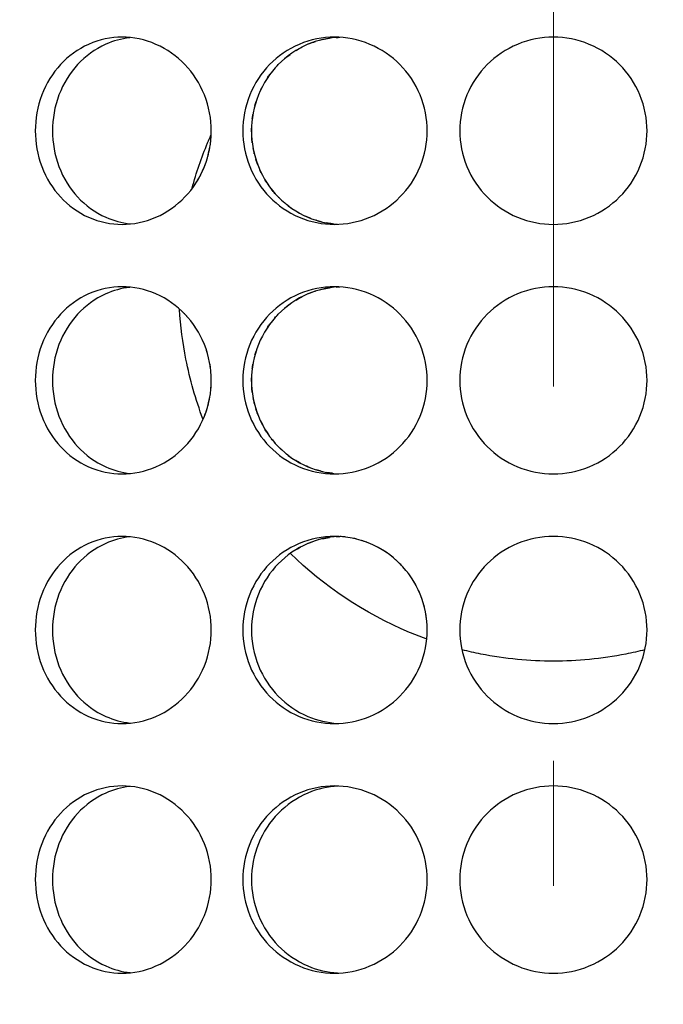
# Model space of a CAD drawing. Header units: millimetres. Extents: x 18 to 610, y -123 to 280.
# Tile 32 of 87: x 171.26 to 173.84, y 113.61 to 117.56. Entities that reach past the tile are written whole.
import ezdxf

# ---------------------------------------------------------------- set-up
doc = ezdxf.new("R2010")
doc.units = ezdxf.units.MM
doc.linetypes.add('CENTER', pattern=[8, 4.5, -1.5, 0.5, -1.5])
doc.linetypes.add('SOLID', pattern=[0])
doc.styles.add('Arial', font='Arial.ttf', dxfattribs={"height": 5})
doc.dimstyles.get("Standard").update_dxf_attribs({"dimtxt": 5, "dimasz": 5, "dimexe": 0.18, "dimexo": 0.0625, "dimgap": 0.09, "dimtad": 0, "dimtih": 1, "dimtoh": 1, "dimdec": 4, "dimzin": 0, "dimdsep": 46, "dimtxsty": 'Arial', "dimcen": 0.09, "dimadec": 0, "dimazin": 0, "dimtfac": 1, "dimtdec": 4, "dimtofl": 0, "dimtmove": 0, "dimatfit": 3, "dimfxl": 0, "dimtolj": 1, "dimtzin": 0, "dimarcsym": 0})

# ---------------------------------------------------------------- blocks, each defined once
blk = doc.blocks.new('*D12')
at = {"color": 0, "lineweight": -2}
for p, q in [((161.3974, 270.3856), (53.8673, 270.3856)), ((55.2673, 59.0856), (55.2673, 265.3856)), ((173.3974, 54.0856), (53.8673, 54.0856))]:
    blk.add_line(p, q, dxfattribs=at)
at = {"color": 0}
for points in [[(56.1006, 265.3856), (54.4339, 265.3856), (55.2673, 270.3856)], [(54.4339, 59.0856), (56.1006, 59.0856), (55.2673, 54.0856)]]:
    blk.add_solid(points, dxfattribs=at)
at = {"layer": 'Defpoints', "color": 0}
for p in [(55.2673, 270.3856), (161.3974, 270.3856), (173.3974, 54.0856)]:
    blk.add_point(p, dxfattribs=at)
at = {"color": 0, "lineweight": 9, "insert": (50.2148, 162.2356), "char_height": 5, "attachment_point": 5, "rotation": 90, "style": 'Arial'}
blk.add_mtext('\\A1;216.3', dxfattribs=at)
blk = doc.blocks.new('BlockOfCenters_4', base_point=(173.3974, 121.7856))
at = {"color": 6, "linetype": 'CENTER', "lineweight": 9}
blk.add_lwpolyline([(173.3974, 168.5856), (173.3974, 74.9856)], dxfattribs=at)
blk = doc.blocks.new('BlockOfViews_6')
at = {"linetype": 'SOLID', "lineweight": 30, "extrusion": (0, 0, -1)}
blk.add_circle((-173.3974, 121.7856, -101.725), 39, dxfattribs=at)
at = {"linetype": 'SOLID', "lineweight": 30}
blk.add_circle((173.3974, 121.7856, 99.225), 36.115, dxfattribs=at)
at = {"linetype": 'SOLID', "lineweight": 9, "extrusion": (0, 0, -1)}
blk.add_arc((-173.3974, 121.7856, -99.225), 37.59, 265, 175, dxfattribs=at)
at = {"linetype": 'SOLID', "lineweight": 30, "extrusion": (0, 0, -1)}
blk.add_arc((-173.3974, 121.7856, -56.71), 27.1, 119.86988, 60.13012, dxfattribs=at)
at = {"linetype": 'SOLID', "lineweight": 30}
for points, knots in [([(172.0274, 117.1106, 40.3356), (172.0274, 117.0635, 40.3356), (172.0183, 117.0133, 40.3331), (171.9814, 116.9209, 40.3225), (171.9537, 116.8787, 40.3143), (171.8899, 116.8122, 40.2949), (171.8497, 116.7833, 40.2822), (171.7619, 116.745, 40.2531), (171.7145, 116.7356, 40.2366), (171.626, 116.7356, 40.2043), (171.579, 116.745, 40.1865), (171.4931, 116.7833, 40.1524), (171.4541, 116.8122, 40.1362), (171.3928, 116.8787, 40.1102), (171.3663, 116.9209, 40.0986), (171.3312, 117.0133, 40.083), (171.3226, 117.0635, 40.0791), (171.3226, 117.1577, 40.0791), (171.3312, 117.208, 40.083), (171.3663, 117.3003, 40.0986), (171.3928, 117.3425, 40.1102), (171.4541, 117.4091, 40.1362), (171.4931, 117.4379, 40.1524), (171.579, 117.4762, 40.1865), (171.626, 117.4856, 40.2043), (171.7145, 117.4856, 40.2366), (171.7619, 117.4762, 40.2531), (171.8497, 117.4379, 40.2822), (171.8899, 117.4091, 40.2949), (171.9537, 117.3425, 40.3143), (171.9814, 117.3003, 40.3225), (172.0183, 117.208, 40.3331), (172.0274, 117.1577, 40.3356), (172.0274, 117.1106, 40.3356)], [0, 0, 0, 0, 0.141313, 0.141313, 0.282627, 0.282627, 0.42394, 0.42394, 0.565253, 0.565253, 0.706567, 0.706567, 0.84788, 0.84788, 0.989193, 0.989193, 1.130507, 1.130507, 1.27182, 1.27182, 1.413133, 1.413133, 1.554447, 1.554447, 1.69576, 1.69576, 1.837073, 1.837073, 1.978386, 1.978386, 2.1197, 2.1197, 2.261013, 2.261013, 2.261013, 2.261013]), ([(171.7006, 117.4834, 40.0185), (171.6681, 117.4796, 40.0064), (171.6353, 117.4708, 39.9937), (171.5615, 117.4379, 39.9643), (171.5226, 117.4091, 39.9481), (171.4613, 117.3425, 39.9219), (171.4348, 117.3003, 39.9102), (171.3998, 117.208, 39.8945), (171.3912, 117.1577, 39.8906), (171.3912, 117.0635, 39.8906), (171.3998, 117.0133, 39.8945), (171.4348, 116.9209, 39.9102), (171.4613, 116.8787, 39.9219), (171.5226, 116.8122, 39.9481), (171.5615, 116.7833, 39.9643), (171.6359, 116.7502, 39.9939), (171.6695, 116.7412, 40.0069), (171.7026, 116.7376, 40.0192)], [0.60527, 0.60527, 0.60527, 0.60527, 0.70659, 0.70659, 0.847908, 0.847908, 0.989226, 0.989226, 1.130544, 1.130544, 1.271862, 1.271862, 1.41318, 1.41318, 1.554498, 1.554498, 1.657921, 1.657921, 1.657921, 1.657921]), ([(172.1536, 117.1106, 40.3694), (172.1536, 117.1577, 40.3694), (172.1628, 117.208, 40.3718), (172.2, 117.3003, 40.381), (172.2281, 117.3425, 40.3879), (172.2931, 117.4091, 40.4029), (172.3343, 117.4379, 40.412), (172.4248, 117.4762, 40.4307), (172.4741, 117.4856, 40.4401), (172.5669, 117.4856, 40.4565), (172.6165, 117.4762, 40.4645), (172.7079, 117.4379, 40.4779), (172.7498, 117.4091, 40.4834), (172.8159, 117.3425, 40.4915), (172.8447, 117.3003, 40.4947), (172.8828, 117.208, 40.4988), (172.8922, 117.1577, 40.4997), (172.8922, 117.0635, 40.4997), (172.8828, 117.0133, 40.4988), (172.8447, 116.9209, 40.4947), (172.8159, 116.8787, 40.4915), (172.7498, 116.8122, 40.4834), (172.7079, 116.7833, 40.4779), (172.6165, 116.745, 40.4645), (172.5669, 116.7356, 40.4565), (172.4741, 116.7356, 40.4401), (172.4248, 116.745, 40.4307), (172.3343, 116.7833, 40.412), (172.2931, 116.8122, 40.4029), (172.2281, 116.8787, 40.3879), (172.2, 116.9209, 40.381), (172.1628, 117.0133, 40.3718), (172.1536, 117.0635, 40.3694), (172.1536, 117.1106, 40.3694)], [0, 0, 0, 0, 0.141313, 0.141313, 0.282627, 0.282627, 0.42394, 0.42394, 0.565253, 0.565253, 0.706567, 0.706567, 0.84788, 0.84788, 0.989193, 0.989193, 1.130507, 1.130507, 1.27182, 1.27182, 1.413133, 1.413133, 1.554447, 1.554447, 1.69576, 1.69576, 1.837073, 1.837073, 1.978386, 1.978386, 2.1197, 2.1197, 2.261013, 2.261013, 2.261013, 2.261013]), ([(172.5351, 117.4851, 40.2477), (172.4948, 117.4828, 40.2404), (172.453, 117.4735, 40.2323), (172.369, 117.4379, 40.2149), (172.3278, 117.4091, 40.2057), (172.2629, 117.3425, 40.1906), (172.2348, 117.3003, 40.1836), (172.1976, 117.208, 40.1743), (172.1885, 117.1577, 40.1719), (172.1885, 117.1106, 40.1719)], [1.7161075, 1.7161075, 1.7161075, 1.7161075, 1.8371343, 1.8371343, 1.9784523, 1.9784523, 2.1197704, 2.1197704, 2.2610885, 2.2610885, 2.2610885, 2.2610885]), ([(173.7724, 117.1106, 40.5111), (173.7724, 117.0635, 40.5111), (173.763, 117.0133, 40.5118), (173.7247, 116.9209, 40.5144), (173.6959, 116.8787, 40.5163), (173.6293, 116.8122, 40.5198), (173.5872, 116.7833, 40.5217), (173.4948, 116.745, 40.5243), (173.4445, 116.7356, 40.525), (173.3503, 116.7356, 40.525), (173.3001, 116.745, 40.5243), (173.2077, 116.7833, 40.5217), (173.1656, 116.8122, 40.5198), (173.099, 116.8787, 40.5163), (173.0701, 116.9209, 40.5144), (173.0319, 117.0133, 40.5118), (173.0224, 117.0635, 40.5111), (173.0224, 117.1577, 40.5111), (173.0319, 117.208, 40.5118), (173.0701, 117.3003, 40.5144), (173.099, 117.3425, 40.5163), (173.1656, 117.4091, 40.5198), (173.2077, 117.4379, 40.5217), (173.3001, 117.4762, 40.5243), (173.3503, 117.4856, 40.525), (173.4445, 117.4856, 40.525), (173.4948, 117.4762, 40.5243), (173.5872, 117.4379, 40.5217), (173.6293, 117.4091, 40.5198), (173.6959, 117.3425, 40.5163), (173.7247, 117.3003, 40.5144), (173.763, 117.208, 40.5118), (173.7724, 117.1577, 40.5111), (173.7724, 117.1106, 40.5111)], [0, 0, 0, 0, 0.141313, 0.141313, 0.282627, 0.282627, 0.42394, 0.42394, 0.565253, 0.565253, 0.706567, 0.706567, 0.84788, 0.84788, 0.989193, 0.989193, 1.130507, 1.130507, 1.27182, 1.27182, 1.413133, 1.413133, 1.554447, 1.554447, 1.69576, 1.69576, 1.837073, 1.837073, 1.978386, 1.978386, 2.1197, 2.1197, 2.261013, 2.261013, 2.261013, 2.261013]), ([(172.2817, 117.361, 30.7551), (172.2862, 117.3661, 30.754), (172.2907, 117.371, 30.753), (172.2971, 117.3776, 30.7515), (172.2989, 117.3794, 30.7511), (172.3007, 117.3811, 30.7506)], [1.39299918, 1.39299918, 1.39299918, 1.39299918, 1.4131805, 1.4131805, 1.42078829, 1.42078829, 1.42078829, 1.42078829]), ([(171.9504, 116.8808, 39.2041), (171.9672, 116.9424, 39.2106), (171.9881, 117.0032, 39.2186), (172.017, 117.0725, 39.2292), (172.0213, 117.0827, 39.2309), (172.0258, 117.0929, 39.2325)], [4.9574652, 4.9574652, 4.9574652, 4.9574652, 5.1404043, 5.1404043, 5.1721975, 5.1721975, 5.1721975, 5.1721975]), ([(172.1885, 117.1062, 30.7781), (172.1885, 117.1077, 30.7781), (172.1885, 117.1091, 30.7781), (172.1885, 117.1141, 30.7781), (172.1885, 117.1176, 30.7781), (172.1886, 117.121, 30.7781)], [1.12610749, 1.12610749, 1.12610749, 1.12610749, 1.13054426, 1.13054426, 1.14092181, 1.14092181, 1.14092181, 1.14092181]), ([(172.1885, 117.1106, 40.1719), (172.1885, 117.0635, 40.1719), (172.1976, 117.0133, 40.1743), (172.2348, 116.9209, 40.1836), (172.2629, 116.8787, 40.1906), (172.3278, 116.8122, 40.2057), (172.369, 116.7833, 40.2149), (172.4525, 116.748, 40.2322), (172.4936, 116.7387, 40.2402), (172.5334, 116.7363, 40.2474)], [0, 0, 0, 0, 0.1413181, 0.1413181, 0.2826362, 0.2826362, 0.4239542, 0.4239542, 0.5433165, 0.5433165, 0.5433165, 0.5433165]), ([(171.9941, 116.9535, 30.6239), (171.9961, 116.958, 30.6233), (171.998, 116.9625, 30.6228), (172.0029, 116.9748, 30.6214), (172.0058, 116.9827, 30.6205), (172.0084, 116.9906, 30.6198)], [2.10574758, 2.10574758, 2.10574758, 2.10574758, 2.11969975, 2.11969975, 2.14336566, 2.14336566, 2.14336566, 2.14336566]), ([(172.4258, 116.7595, 30.7233), (172.4219, 116.761, 30.7241), (172.4181, 116.7626, 30.7249), (172.4111, 116.7655, 30.7264), (172.408, 116.7669, 30.727), (172.4049, 116.7683, 30.7277)], [0.69463762, 0.69463762, 0.69463762, 0.69463762, 0.70659008, 0.70659008, 0.71644455, 0.71644455, 0.71644455, 0.71644455]), ([(172.0274, 116.1106, 40.3356), (172.0274, 116.0635, 40.3356), (172.0183, 116.0133, 40.3331), (171.9814, 115.9209, 40.3225), (171.9537, 115.8787, 40.3143), (171.8899, 115.8122, 40.2949), (171.8497, 115.7833, 40.2822), (171.7619, 115.745, 40.2531), (171.7145, 115.7356, 40.2366), (171.626, 115.7356, 40.2043), (171.579, 115.745, 40.1865), (171.4931, 115.7833, 40.1524), (171.4541, 115.8122, 40.1362), (171.3928, 115.8787, 40.1102), (171.3663, 115.9209, 40.0986), (171.3312, 116.0133, 40.083), (171.3226, 116.0635, 40.0791), (171.3226, 116.1577, 40.0791), (171.3312, 116.208, 40.083), (171.3663, 116.3003, 40.0986), (171.3928, 116.3425, 40.1102), (171.4541, 116.4091, 40.1362), (171.4931, 116.4379, 40.1524), (171.579, 116.4762, 40.1865), (171.626, 116.4856, 40.2043), (171.7145, 116.4856, 40.2366), (171.7619, 116.4762, 40.2531), (171.8497, 116.4379, 40.2822), (171.8899, 116.4091, 40.2949), (171.9537, 116.3425, 40.3143), (171.9814, 116.3003, 40.3225), (172.0183, 116.208, 40.3331), (172.0274, 116.1577, 40.3356), (172.0274, 116.1106, 40.3356)], [0, 0, 0, 0, 0.141313, 0.141313, 0.282627, 0.282627, 0.42394, 0.42394, 0.565253, 0.565253, 0.706567, 0.706567, 0.84788, 0.84788, 0.989193, 0.989193, 1.130507, 1.130507, 1.27182, 1.27182, 1.413133, 1.413133, 1.554447, 1.554447, 1.69576, 1.69576, 1.837073, 1.837073, 1.978386, 1.978386, 2.1197, 2.1197, 2.261013, 2.261013, 2.261013, 2.261013]), ([(171.7006, 116.4834, 40.0185), (171.6681, 116.4796, 40.0064), (171.6353, 116.4708, 39.9937), (171.5615, 116.4379, 39.9643), (171.5226, 116.4091, 39.9481), (171.4613, 116.3425, 39.9219), (171.4348, 116.3003, 39.9102), (171.3998, 116.208, 39.8945), (171.3912, 116.1577, 39.8906), (171.3912, 116.0635, 39.8906), (171.3998, 116.0133, 39.8945), (171.4348, 115.9209, 39.9102), (171.4613, 115.8787, 39.9219), (171.5226, 115.8122, 39.9481), (171.5615, 115.7833, 39.9643), (171.6359, 115.7502, 39.9939), (171.6695, 115.7412, 40.0069), (171.7026, 115.7376, 40.0192)], [0.60527, 0.60527, 0.60527, 0.60527, 0.70659, 0.70659, 0.847908, 0.847908, 0.989226, 0.989226, 1.130544, 1.130544, 1.271862, 1.271862, 1.41318, 1.41318, 1.554498, 1.554498, 1.657921, 1.657921, 1.657921, 1.657921]), ([(172.1536, 116.1106, 40.3694), (172.1536, 116.1577, 40.3694), (172.1628, 116.208, 40.3718), (172.2, 116.3003, 40.381), (172.2281, 116.3425, 40.3879), (172.2931, 116.4091, 40.4029), (172.3343, 116.4379, 40.412), (172.4248, 116.4762, 40.4307), (172.4741, 116.4856, 40.4401), (172.5669, 116.4856, 40.4565), (172.6165, 116.4762, 40.4645), (172.7079, 116.4379, 40.4779), (172.7498, 116.4091, 40.4834), (172.8159, 116.3425, 40.4915), (172.8447, 116.3003, 40.4947), (172.8828, 116.208, 40.4988), (172.8922, 116.1577, 40.4997), (172.8922, 116.0635, 40.4997), (172.8828, 116.0133, 40.4988), (172.8447, 115.9209, 40.4947), (172.8159, 115.8787, 40.4915), (172.7498, 115.8122, 40.4834), (172.7079, 115.7833, 40.4779), (172.6165, 115.745, 40.4645), (172.5669, 115.7356, 40.4565), (172.4741, 115.7356, 40.4401), (172.4248, 115.745, 40.4307), (172.3343, 115.7833, 40.412), (172.2931, 115.8122, 40.4029), (172.2281, 115.8787, 40.3879), (172.2, 115.9209, 40.381), (172.1628, 116.0133, 40.3718), (172.1536, 116.0635, 40.3694), (172.1536, 116.1106, 40.3694)], [0, 0, 0, 0, 0.141313, 0.141313, 0.282627, 0.282627, 0.42394, 0.42394, 0.565253, 0.565253, 0.706567, 0.706567, 0.84788, 0.84788, 0.989193, 0.989193, 1.130507, 1.130507, 1.27182, 1.27182, 1.413133, 1.413133, 1.554447, 1.554447, 1.69576, 1.69576, 1.837073, 1.837073, 1.978386, 1.978386, 2.1197, 2.1197, 2.261013, 2.261013, 2.261013, 2.261013]), ([(172.5351, 116.4851, 40.2477), (172.4948, 116.4828, 40.2404), (172.453, 116.4735, 40.2323), (172.369, 116.4379, 40.2149), (172.3278, 116.4091, 40.2057), (172.2629, 116.3425, 40.1906), (172.2348, 116.3003, 40.1836), (172.1976, 116.208, 40.1743), (172.1885, 116.1577, 40.1719), (172.1885, 116.1106, 40.1719)], [1.7161075, 1.7161075, 1.7161075, 1.7161075, 1.8371343, 1.8371343, 1.9784523, 1.9784523, 2.1197704, 2.1197704, 2.2610885, 2.2610885, 2.2610885, 2.2610885]), ([(173.7724, 116.1106, 40.5111), (173.7724, 116.0635, 40.5111), (173.763, 116.0133, 40.5118), (173.7247, 115.9209, 40.5144), (173.6959, 115.8787, 40.5163), (173.6293, 115.8122, 40.5198), (173.5872, 115.7833, 40.5217), (173.4948, 115.745, 40.5243), (173.4445, 115.7356, 40.525), (173.3503, 115.7356, 40.525), (173.3001, 115.745, 40.5243), (173.2077, 115.7833, 40.5217), (173.1656, 115.8122, 40.5198), (173.099, 115.8787, 40.5163), (173.0701, 115.9209, 40.5144), (173.0319, 116.0133, 40.5118), (173.0224, 116.0635, 40.5111), (173.0224, 116.1577, 40.5111), (173.0319, 116.208, 40.5118), (173.0701, 116.3003, 40.5144), (173.099, 116.3425, 40.5163), (173.1656, 116.4091, 40.5198), (173.2077, 116.4379, 40.5217), (173.3001, 116.4762, 40.5243), (173.3503, 116.4856, 40.525), (173.4445, 116.4856, 40.525), (173.4948, 116.4762, 40.5243), (173.5872, 116.4379, 40.5217), (173.6293, 116.4091, 40.5198), (173.6959, 116.3425, 40.5163), (173.7247, 116.3003, 40.5144), (173.763, 116.208, 40.5118), (173.7724, 116.1577, 40.5111), (173.7724, 116.1106, 40.5111)], [0, 0, 0, 0, 0.141313, 0.141313, 0.282627, 0.282627, 0.42394, 0.42394, 0.565253, 0.565253, 0.706567, 0.706567, 0.84788, 0.84788, 0.989193, 0.989193, 1.130507, 1.130507, 1.27182, 1.27182, 1.413133, 1.413133, 1.554447, 1.554447, 1.69576, 1.69576, 1.837073, 1.837073, 1.978386, 1.978386, 2.1197, 2.1197, 2.261013, 2.261013, 2.261013, 2.261013]), ([(171.9941, 115.9559, 39.2207), (171.9647, 116.0337, 39.2097), (171.9418, 116.1141, 39.2008), (171.9127, 116.2616, 39.1893), (171.9042, 116.3286, 39.1858), (171.9002, 116.3948, 39.1842)], [4.0457914, 4.0457914, 4.0457914, 4.0457914, 4.2833786, 4.2833786, 4.478997, 4.478997, 4.478997, 4.478997]), ([(171.9313, 116.3655, 30.6425), (171.9282, 116.369, 30.6435), (171.925, 116.3724, 30.6444), (171.9212, 116.3764, 30.6456), (171.9207, 116.377, 30.6458), (171.9201, 116.3775, 30.6459)], [0.26842168, 0.26842168, 0.26842168, 0.26842168, 0.28262679, 0.28262679, 0.28510629, 0.28510629, 0.28510629, 0.28510629]), ([(172.2817, 116.361, 30.7551), (172.2862, 116.3661, 30.754), (172.2907, 116.371, 30.753), (172.2971, 116.3776, 30.7515), (172.2989, 116.3794, 30.7511), (172.3007, 116.3811, 30.7506)], [1.39299918, 1.39299918, 1.39299918, 1.39299918, 1.4131805, 1.4131805, 1.42078829, 1.42078829, 1.42078829, 1.42078829]), ([(172.1885, 116.1062, 30.7781), (172.1885, 116.1077, 30.7781), (172.1885, 116.1091, 30.7781), (172.1885, 116.1141, 30.7781), (172.1885, 116.1176, 30.7781), (172.1886, 116.121, 30.7781)], [1.12610749, 1.12610749, 1.12610749, 1.12610749, 1.13054426, 1.13054426, 1.14092181, 1.14092181, 1.14092181, 1.14092181]), ([(172.1885, 116.1106, 40.1719), (172.1885, 116.0635, 40.1719), (172.1976, 116.0133, 40.1743), (172.2348, 115.9209, 40.1836), (172.2629, 115.8787, 40.1906), (172.3278, 115.8122, 40.2057), (172.369, 115.7833, 40.2149), (172.4525, 115.748, 40.2322), (172.4936, 115.7387, 40.2402), (172.5334, 115.7363, 40.2474)], [0, 0, 0, 0, 0.1413181, 0.1413181, 0.2826362, 0.2826362, 0.4239542, 0.4239542, 0.5433165, 0.5433165, 0.5433165, 0.5433165]), ([(171.9953, 115.9563, 30.6235), (171.9969, 115.9598, 30.6231), (171.9984, 115.9635, 30.6227), (172.0029, 115.9748, 30.6214), (172.0058, 115.9827, 30.6205), (172.0084, 115.9906, 30.6198)], [2.1085842, 2.1085842, 2.1085842, 2.1085842, 2.11969975, 2.11969975, 2.14336566, 2.14336566, 2.14336566, 2.14336566]), ([(172.4258, 115.7595, 30.7233), (172.4219, 115.761, 30.7241), (172.4181, 115.7626, 30.7249), (172.4111, 115.7655, 30.7264), (172.408, 115.7669, 30.727), (172.4049, 115.7683, 30.7277)], [0.69463762, 0.69463762, 0.69463762, 0.69463762, 0.70659008, 0.70659008, 0.71644455, 0.71644455, 0.71644455, 0.71644455]), ([(172.0274, 115.1106, 40.3356), (172.0274, 115.0635, 40.3356), (172.0183, 115.0133, 40.3331), (171.9814, 114.9209, 40.3225), (171.9537, 114.8787, 40.3143), (171.8899, 114.8122, 40.2949), (171.8497, 114.7833, 40.2822), (171.7619, 114.745, 40.2531), (171.7145, 114.7356, 40.2366), (171.626, 114.7356, 40.2043), (171.579, 114.745, 40.1865), (171.4931, 114.7833, 40.1524), (171.4541, 114.8122, 40.1362), (171.3928, 114.8787, 40.1102), (171.3663, 114.9209, 40.0986), (171.3312, 115.0133, 40.083), (171.3226, 115.0635, 40.0791), (171.3226, 115.1577, 40.0791), (171.3312, 115.208, 40.083), (171.3663, 115.3003, 40.0986), (171.3928, 115.3425, 40.1102), (171.4541, 115.4091, 40.1362), (171.4931, 115.4379, 40.1524), (171.579, 115.4762, 40.1865), (171.626, 115.4856, 40.2043), (171.7145, 115.4856, 40.2366), (171.7619, 115.4762, 40.2531), (171.8497, 115.4379, 40.2822), (171.8899, 115.4091, 40.2949), (171.9537, 115.3425, 40.3143), (171.9814, 115.3003, 40.3225), (172.0183, 115.208, 40.3331), (172.0274, 115.1577, 40.3356), (172.0274, 115.1106, 40.3356)], [0, 0, 0, 0, 0.141313, 0.141313, 0.282627, 0.282627, 0.42394, 0.42394, 0.565253, 0.565253, 0.706567, 0.706567, 0.84788, 0.84788, 0.989193, 0.989193, 1.130507, 1.130507, 1.27182, 1.27182, 1.413133, 1.413133, 1.554447, 1.554447, 1.69576, 1.69576, 1.837073, 1.837073, 1.978386, 1.978386, 2.1197, 2.1197, 2.261013, 2.261013, 2.261013, 2.261013]), ([(171.7006, 115.4834, 40.0185), (171.6681, 115.4796, 40.0064), (171.6353, 115.4708, 39.9937), (171.5615, 115.4379, 39.9643), (171.5226, 115.4091, 39.9481), (171.4613, 115.3425, 39.9219), (171.4348, 115.3003, 39.9102), (171.3998, 115.208, 39.8945), (171.3912, 115.1577, 39.8906), (171.3912, 115.0635, 39.8906), (171.3998, 115.0133, 39.8945), (171.4348, 114.9209, 39.9102), (171.4613, 114.8787, 39.9219), (171.5226, 114.8122, 39.9481), (171.5615, 114.7833, 39.9643), (171.6359, 114.7502, 39.9939), (171.6695, 114.7412, 40.0069), (171.7026, 114.7376, 40.0192)], [0.60527, 0.60527, 0.60527, 0.60527, 0.70659, 0.70659, 0.847908, 0.847908, 0.989226, 0.989226, 1.130544, 1.130544, 1.271862, 1.271862, 1.41318, 1.41318, 1.554498, 1.554498, 1.657921, 1.657921, 1.657921, 1.657921]), ([(172.1536, 115.1106, 40.3694), (172.1536, 115.1577, 40.3694), (172.1628, 115.208, 40.3718), (172.2, 115.3003, 40.381), (172.2281, 115.3425, 40.3879), (172.2931, 115.4091, 40.4029), (172.3343, 115.4379, 40.412), (172.4248, 115.4762, 40.4307), (172.4741, 115.4856, 40.4401), (172.5669, 115.4856, 40.4565), (172.6165, 115.4762, 40.4645), (172.7079, 115.4379, 40.4779), (172.7498, 115.4091, 40.4834), (172.8159, 115.3425, 40.4915), (172.8447, 115.3003, 40.4947), (172.8828, 115.208, 40.4988), (172.8922, 115.1577, 40.4997), (172.8922, 115.0635, 40.4997), (172.8828, 115.0133, 40.4988), (172.8447, 114.9209, 40.4947), (172.8159, 114.8787, 40.4915), (172.7498, 114.8122, 40.4834), (172.7079, 114.7833, 40.4779), (172.6165, 114.745, 40.4645), (172.5669, 114.7356, 40.4565), (172.4741, 114.7356, 40.4401), (172.4248, 114.745, 40.4307), (172.3343, 114.7833, 40.412), (172.2931, 114.8122, 40.4029), (172.2281, 114.8787, 40.3879), (172.2, 114.9209, 40.381), (172.1628, 115.0133, 40.3718), (172.1536, 115.0635, 40.3694), (172.1536, 115.1106, 40.3694)], [0, 0, 0, 0, 0.141313, 0.141313, 0.282627, 0.282627, 0.42394, 0.42394, 0.565253, 0.565253, 0.706567, 0.706567, 0.84788, 0.84788, 0.989193, 0.989193, 1.130507, 1.130507, 1.27182, 1.27182, 1.413133, 1.413133, 1.554447, 1.554447, 1.69576, 1.69576, 1.837073, 1.837073, 1.978386, 1.978386, 2.1197, 2.1197, 2.261013, 2.261013, 2.261013, 2.261013]), ([(172.5351, 115.4851, 40.2477), (172.4948, 115.4828, 40.2404), (172.453, 115.4735, 40.2323), (172.369, 115.4379, 40.2149), (172.3278, 115.4091, 40.2057), (172.2629, 115.3425, 40.1906), (172.2348, 115.3003, 40.1836), (172.1976, 115.208, 40.1743), (172.1885, 115.1577, 40.1719), (172.1885, 115.1106, 40.1719)], [1.7161075, 1.7161075, 1.7161075, 1.7161075, 1.8371343, 1.8371343, 1.9784523, 1.9784523, 2.1197704, 2.1197704, 2.2610885, 2.2610885, 2.2610885, 2.2610885]), ([(173.7724, 115.1106, 40.5111), (173.7724, 115.0635, 40.5111), (173.763, 115.0133, 40.5118), (173.7247, 114.9209, 40.5144), (173.6959, 114.8787, 40.5163), (173.6293, 114.8122, 40.5198), (173.5872, 114.7833, 40.5217), (173.4948, 114.745, 40.5243), (173.4445, 114.7356, 40.525), (173.3503, 114.7356, 40.525), (173.3001, 114.745, 40.5243), (173.2077, 114.7833, 40.5217), (173.1656, 114.8122, 40.5198), (173.099, 114.8787, 40.5163), (173.0701, 114.9209, 40.5144), (173.0319, 115.0133, 40.5118), (173.0224, 115.0635, 40.5111), (173.0224, 115.1577, 40.5111), (173.0319, 115.208, 40.5118), (173.0701, 115.3003, 40.5144), (173.099, 115.3425, 40.5163), (173.1656, 115.4091, 40.5198), (173.2077, 115.4379, 40.5217), (173.3001, 115.4762, 40.5243), (173.3503, 115.4856, 40.525), (173.4445, 115.4856, 40.525), (173.4948, 115.4762, 40.5243), (173.5872, 115.4379, 40.5217), (173.6293, 115.4091, 40.5198), (173.6959, 115.3425, 40.5163), (173.7247, 115.3003, 40.5144), (173.763, 115.208, 40.5118), (173.7724, 115.1577, 40.5111), (173.7724, 115.1106, 40.5111)], [0, 0, 0, 0, 0.141313, 0.141313, 0.282627, 0.282627, 0.42394, 0.42394, 0.565253, 0.565253, 0.706567, 0.706567, 0.84788, 0.84788, 0.989193, 0.989193, 1.130507, 1.130507, 1.27182, 1.27182, 1.413133, 1.413133, 1.554447, 1.554447, 1.69576, 1.69576, 1.837073, 1.837073, 1.978386, 1.978386, 2.1197, 2.1197, 2.261013, 2.261013, 2.261013, 2.261013]), ([(172.8901, 115.074, 39.4427), (172.8668, 115.0824, 39.4397), (172.8437, 115.0914, 39.4366), (172.6401, 115.1761, 39.4069), (172.4757, 115.2881, 39.3697), (172.3449, 115.4169, 39.334)], [2.7847281, 2.7847281, 2.7847281, 2.7847281, 2.8554399, 2.8554399, 3.4146801, 3.4146801, 3.4146801, 3.4146801]), ([(172.7962, 115.3616, 30.4609), (172.7919, 115.3665, 30.4614), (172.7874, 115.3712, 30.462), (172.7823, 115.3763, 30.4626), (172.7818, 115.3769, 30.4627), (172.7813, 115.3774, 30.4627)], [0.26324497, 0.26324497, 0.26324497, 0.26324497, 0.28262679, 0.28262679, 0.28490661, 0.28490661, 0.28490661, 0.28490661]), ([(172.8667, 115.2468, 30.453), (172.8658, 115.2492, 30.4531), (172.8648, 115.2517, 30.4532), (172.8618, 115.2588, 30.4535), (172.8598, 115.2635, 30.4537), (172.8577, 115.2681, 30.4539)], [0.133823, 0.133823, 0.133823, 0.133823, 0.14131339, 0.14131339, 0.15566331, 0.15566331, 0.15566331, 0.15566331]), ([(172.1885, 115.1106, 40.1719), (172.1885, 115.0635, 40.1719), (172.1976, 115.0133, 40.1743), (172.2348, 114.9209, 40.1836), (172.2629, 114.8787, 40.1906), (172.3278, 114.8122, 40.2057), (172.369, 114.7833, 40.2149), (172.4525, 114.748, 40.2322), (172.4936, 114.7387, 40.2402), (172.5334, 114.7363, 40.2474)], [0, 0, 0, 0, 0.1413181, 0.1413181, 0.2826362, 0.2826362, 0.4239542, 0.4239542, 0.5433165, 0.5433165, 0.5433165, 0.5433165]), ([(173.7631, 115.0309, 39.4583), (173.7381, 115.0246, 39.4605), (173.7131, 115.019, 39.4626), (173.5907, 114.9948, 39.4715), (173.4926, 114.9856, 39.475), (173.3023, 114.9856, 39.475), (173.2042, 114.9948, 39.4715), (173.0817, 115.019, 39.4626), (173.0565, 115.0246, 39.4605), (173.0315, 115.0309, 39.4582)], [1.9254356, 1.9254356, 1.9254356, 1.9254356, 1.9990704, 1.9990704, 2.2845269, 2.2845269, 2.5699834, 2.5699834, 2.6439318, 2.6439318, 2.6439318, 2.6439318]), ([(172.0274, 114.1106, 40.3356), (172.0274, 114.0635, 40.3356), (172.0183, 114.0133, 40.3331), (171.9814, 113.9209, 40.3225), (171.9537, 113.8787, 40.3143), (171.8899, 113.8122, 40.2949), (171.8497, 113.7833, 40.2822), (171.7619, 113.745, 40.2531), (171.7145, 113.7356, 40.2366), (171.626, 113.7356, 40.2043), (171.579, 113.745, 40.1865), (171.4931, 113.7833, 40.1524), (171.4541, 113.8122, 40.1362), (171.3928, 113.8787, 40.1102), (171.3663, 113.9209, 40.0986), (171.3312, 114.0133, 40.083), (171.3226, 114.0635, 40.0791), (171.3226, 114.1577, 40.0791), (171.3312, 114.208, 40.083), (171.3663, 114.3003, 40.0986), (171.3928, 114.3425, 40.1102), (171.4541, 114.4091, 40.1362), (171.4931, 114.4379, 40.1524), (171.579, 114.4762, 40.1865), (171.626, 114.4856, 40.2043), (171.7145, 114.4856, 40.2366), (171.7619, 114.4762, 40.2531), (171.8497, 114.4379, 40.2822), (171.8899, 114.4091, 40.2949), (171.9537, 114.3425, 40.3143), (171.9814, 114.3003, 40.3225), (172.0183, 114.208, 40.3331), (172.0274, 114.1577, 40.3356), (172.0274, 114.1106, 40.3356)], [0, 0, 0, 0, 0.141313, 0.141313, 0.282627, 0.282627, 0.42394, 0.42394, 0.565253, 0.565253, 0.706567, 0.706567, 0.84788, 0.84788, 0.989193, 0.989193, 1.130507, 1.130507, 1.27182, 1.27182, 1.413133, 1.413133, 1.554447, 1.554447, 1.69576, 1.69576, 1.837073, 1.837073, 1.978386, 1.978386, 2.1197, 2.1197, 2.261013, 2.261013, 2.261013, 2.261013]), ([(171.7006, 114.4834, 40.0185), (171.6681, 114.4796, 40.0064), (171.6353, 114.4708, 39.9937), (171.5615, 114.4379, 39.9643), (171.5226, 114.4091, 39.9481), (171.4613, 114.3425, 39.9219), (171.4348, 114.3003, 39.9102), (171.3998, 114.208, 39.8945), (171.3912, 114.1577, 39.8906), (171.3912, 114.0635, 39.8906), (171.3998, 114.0133, 39.8945), (171.4348, 113.9209, 39.9102), (171.4613, 113.8787, 39.9219), (171.5226, 113.8122, 39.9481), (171.5615, 113.7833, 39.9643), (171.6359, 113.7502, 39.9939), (171.6695, 113.7412, 40.0069), (171.7026, 113.7376, 40.0192)], [0.60527, 0.60527, 0.60527, 0.60527, 0.70659, 0.70659, 0.847908, 0.847908, 0.989226, 0.989226, 1.130544, 1.130544, 1.271862, 1.271862, 1.41318, 1.41318, 1.554498, 1.554498, 1.657921, 1.657921, 1.657921, 1.657921]), ([(172.1536, 114.1106, 40.3694), (172.1536, 114.1577, 40.3694), (172.1628, 114.208, 40.3718), (172.2, 114.3003, 40.381), (172.2281, 114.3425, 40.3879), (172.2931, 114.4091, 40.4029), (172.3343, 114.4379, 40.412), (172.4248, 114.4762, 40.4307), (172.4741, 114.4856, 40.4401), (172.5669, 114.4856, 40.4565), (172.6165, 114.4762, 40.4645), (172.7079, 114.4379, 40.4779), (172.7498, 114.4091, 40.4834), (172.8159, 114.3425, 40.4915), (172.8447, 114.3003, 40.4947), (172.8828, 114.208, 40.4988), (172.8922, 114.1577, 40.4997), (172.8922, 114.0635, 40.4997), (172.8828, 114.0133, 40.4988), (172.8447, 113.9209, 40.4947), (172.8159, 113.8787, 40.4915), (172.7498, 113.8122, 40.4834), (172.7079, 113.7833, 40.4779), (172.6165, 113.745, 40.4645), (172.5669, 113.7356, 40.4565), (172.4741, 113.7356, 40.4401), (172.4248, 113.745, 40.4307), (172.3343, 113.7833, 40.412), (172.2931, 113.8122, 40.4029), (172.2281, 113.8787, 40.3879), (172.2, 113.9209, 40.381), (172.1628, 114.0133, 40.3718), (172.1536, 114.0635, 40.3694), (172.1536, 114.1106, 40.3694)], [0, 0, 0, 0, 0.141313, 0.141313, 0.282627, 0.282627, 0.42394, 0.42394, 0.565253, 0.565253, 0.706567, 0.706567, 0.84788, 0.84788, 0.989193, 0.989193, 1.130507, 1.130507, 1.27182, 1.27182, 1.413133, 1.413133, 1.554447, 1.554447, 1.69576, 1.69576, 1.837073, 1.837073, 1.978386, 1.978386, 2.1197, 2.1197, 2.261013, 2.261013, 2.261013, 2.261013]), ([(172.5351, 114.4851, 40.2477), (172.4948, 114.4828, 40.2404), (172.453, 114.4735, 40.2323), (172.369, 114.4379, 40.2149), (172.3278, 114.4091, 40.2057), (172.2629, 114.3425, 40.1906), (172.2348, 114.3003, 40.1836), (172.1976, 114.208, 40.1743), (172.1885, 114.1577, 40.1719), (172.1885, 114.1106, 40.1719)], [1.7161075, 1.7161075, 1.7161075, 1.7161075, 1.8371343, 1.8371343, 1.9784523, 1.9784523, 2.1197704, 2.1197704, 2.2610885, 2.2610885, 2.2610885, 2.2610885]), ([(173.7724, 114.1106, 40.5111), (173.7724, 114.0635, 40.5111), (173.763, 114.0133, 40.5118), (173.7247, 113.9209, 40.5144), (173.6959, 113.8787, 40.5163), (173.6293, 113.8122, 40.5198), (173.5872, 113.7833, 40.5217), (173.4948, 113.745, 40.5243), (173.4445, 113.7356, 40.525), (173.3503, 113.7356, 40.525), (173.3001, 113.745, 40.5243), (173.2077, 113.7833, 40.5217), (173.1656, 113.8122, 40.5198), (173.099, 113.8787, 40.5163), (173.0701, 113.9209, 40.5144), (173.0319, 114.0133, 40.5118), (173.0224, 114.0635, 40.5111), (173.0224, 114.1577, 40.5111), (173.0319, 114.208, 40.5118), (173.0701, 114.3003, 40.5144), (173.099, 114.3425, 40.5163), (173.1656, 114.4091, 40.5198), (173.2077, 114.4379, 40.5217), (173.3001, 114.4762, 40.5243), (173.3503, 114.4856, 40.525), (173.4445, 114.4856, 40.525), (173.4948, 114.4762, 40.5243), (173.5872, 114.4379, 40.5217), (173.6293, 114.4091, 40.5198), (173.6959, 114.3425, 40.5163), (173.7247, 114.3003, 40.5144), (173.763, 114.208, 40.5118), (173.7724, 114.1577, 40.5111), (173.7724, 114.1106, 40.5111)], [0, 0, 0, 0, 0.141313, 0.141313, 0.282627, 0.282627, 0.42394, 0.42394, 0.565253, 0.565253, 0.706567, 0.706567, 0.84788, 0.84788, 0.989193, 0.989193, 1.130507, 1.130507, 1.27182, 1.27182, 1.413133, 1.413133, 1.554447, 1.554447, 1.69576, 1.69576, 1.837073, 1.837073, 1.978386, 1.978386, 2.1197, 2.1197, 2.261013, 2.261013, 2.261013, 2.261013]), ([(172.1885, 114.1106, 40.1719), (172.1885, 114.0635, 40.1719), (172.1976, 114.0133, 40.1743), (172.2348, 113.9209, 40.1836), (172.2629, 113.8787, 40.1906), (172.3278, 113.8122, 40.2057), (172.369, 113.7833, 40.2149), (172.4525, 113.748, 40.2322), (172.4936, 113.7387, 40.2402), (172.5334, 113.7363, 40.2474)], [0, 0, 0, 0, 0.1413181, 0.1413181, 0.2826362, 0.2826362, 0.4239542, 0.4239542, 0.5433165, 0.5433165, 0.5433165, 0.5433165])]:
    blk.add_open_spline(points, degree=3, knots=knots, dxfattribs=at)
for points in [[(172.4179, 117.4586, 30.7249), (172.4268, 117.4622, 30.7231), (172.4359, 117.4656, 30.7213), (172.4451, 117.4685, 30.7194)], [(172.4725, 117.4761, 30.714), (172.4817, 117.4782, 30.7122), (172.4909, 117.48, 30.7105), (172.5002, 117.4814, 30.7087)], [(172.5278, 117.4846, 30.7036), (172.5326, 117.485, 30.7027), (172.5375, 117.4852, 30.7018), (172.5423, 117.4854, 30.701)], [(172.321, 117.3997, 30.746), (172.3281, 117.4057, 30.7444), (172.3354, 117.4114, 30.7427), (172.343, 117.4169, 30.741)], [(172.3666, 117.4326, 30.7358), (172.3747, 117.4375, 30.7341), (172.383, 117.4422, 30.7323), (172.3915, 117.4465, 30.7305)], [(172.2521, 117.3222, 30.7622), (172.2551, 117.3267, 30.7615), (172.2582, 117.3312, 30.7607), (172.2614, 117.3356, 30.7599)], [(172.2261, 117.2766, 30.7686), (172.2268, 117.278, 30.7684), (172.2275, 117.2794, 30.7682), (172.2282, 117.2808, 30.7681)], [(172.2021, 117.2123, 30.7746), (172.2035, 117.2173, 30.7743), (172.205, 117.2224, 30.7739), (172.2066, 117.2274, 30.7735)], [(172.1914, 117.1583, 30.7773), (172.1921, 117.164, 30.7772), (172.193, 117.1698, 30.7769), (172.194, 117.1755, 30.7767)], [(172.024, 117.0597, 30.6153), (172.0254, 117.0702, 30.615), (172.0264, 117.0808, 30.6147), (172.0269, 117.0912, 30.6145)], [(172.1915, 117.0623, 30.7773), (172.1906, 117.0696, 30.7776), (172.1899, 117.077, 30.7777), (172.1894, 117.0843, 30.7779)], [(172.0135, 117.0076, 30.6183), (172.0168, 117.0196, 30.6174), (172.0195, 117.0318, 30.6166), (172.0216, 117.044, 30.616)], [(172.1997, 117.018, 30.7752), (172.1979, 117.0254, 30.7757), (172.1963, 117.0328, 30.7761), (172.1949, 117.0402, 30.7764)], [(172.2133, 116.9745, 30.7718), (172.2106, 116.9817, 30.7725), (172.2081, 116.9889, 30.7731), (172.2058, 116.9962, 30.7737)], [(171.9624, 116.896, 30.6332), (171.9719, 116.9102, 30.6304), (171.9806, 116.9253, 30.6278), (171.9883, 116.941, 30.6256)], [(172.232, 116.9329, 30.7671), (172.2285, 116.9395, 30.768), (172.2252, 116.9463, 30.7688), (172.2221, 116.9532, 30.7696)], [(172.2552, 116.8943, 30.7614), (172.251, 116.9004, 30.7624), (172.247, 116.9067, 30.7634), (172.2431, 116.9131, 30.7644)], [(171.9523, 116.8817, 30.6362), (171.9537, 116.8836, 30.6358), (171.9551, 116.8855, 30.6354), (171.9564, 116.8874, 30.635)], [(172.2822, 116.8596, 30.755), (172.2775, 116.8651, 30.7561), (172.2728, 116.8707, 30.7572), (172.2683, 116.8765, 30.7583)], [(172.3125, 116.829, 30.7479), (172.3071, 116.8339, 30.7492), (172.3019, 116.8388, 30.7504), (172.2969, 116.8439, 30.7515)], [(172.3468, 116.8017, 30.7402), (172.3407, 116.8059, 30.7415), (172.3348, 116.8103, 30.7428), (172.3291, 116.8149, 30.7441)], [(172.3848, 116.7782, 30.7319), (172.3782, 116.7818, 30.7333), (172.3716, 116.7855, 30.7347), (172.3653, 116.7895, 30.7361)], [(172.4686, 116.7461, 30.7148), (172.4614, 116.7479, 30.7162), (172.4543, 116.7499, 30.7176), (172.4472, 116.7521, 30.719)], [(172.5121, 116.7382, 30.7065), (172.5049, 116.7391, 30.7078), (172.4976, 116.7401, 30.7092), (172.4904, 116.7415, 30.7106)], [(172.4179, 116.4586, 30.7249), (172.4268, 116.4622, 30.7231), (172.4359, 116.4656, 30.7213), (172.4451, 116.4685, 30.7194)], [(172.4725, 116.4761, 30.714), (172.4817, 116.4782, 30.7122), (172.4909, 116.48, 30.7105), (172.5002, 116.4814, 30.7087)], [(172.5278, 116.4846, 30.7036), (172.5326, 116.485, 30.7027), (172.5375, 116.4852, 30.7018), (172.5423, 116.4854, 30.701)], [(172.3666, 116.4326, 30.7358), (172.3747, 116.4375, 30.7341), (172.383, 116.4422, 30.7323), (172.3915, 116.4465, 30.7305)], [(172.321, 116.3997, 30.746), (172.3281, 116.4057, 30.7444), (172.3354, 116.4114, 30.7427), (172.343, 116.4169, 30.741)], [(171.9624, 116.3253, 30.6332), (171.9604, 116.3282, 30.6338), (171.9584, 116.3311, 30.6344), (171.9564, 116.3339, 30.635)], [(172.2521, 116.3222, 30.7622), (172.2551, 116.3267, 30.7615), (172.2582, 116.3312, 30.7607), (172.2614, 116.3356, 30.7599)], [(171.9941, 116.2677, 30.6239), (171.9923, 116.2719, 30.6244), (171.9903, 116.2761, 30.625), (171.9883, 116.2802, 30.6256)], [(172.2261, 116.2766, 30.7686), (172.2268, 116.278, 30.7684), (172.2275, 116.2794, 30.7682), (172.2282, 116.2808, 30.7681)], [(172.0135, 116.2136, 30.6183), (172.0119, 116.2193, 30.6188), (172.0102, 116.225, 30.6193), (172.0084, 116.2306, 30.6198)], [(172.2021, 116.2123, 30.7746), (172.2035, 116.2173, 30.7743), (172.205, 116.2224, 30.7739), (172.2066, 116.2274, 30.7735)], [(172.024, 116.1615, 30.6153), (172.0233, 116.1668, 30.6155), (172.0225, 116.172, 30.6158), (172.0216, 116.1773, 30.616)], [(172.1914, 116.1583, 30.7773), (172.1921, 116.164, 30.7772), (172.193, 116.1698, 30.7769), (172.194, 116.1755, 30.7767)], [(172.024, 116.0597, 30.6153), (172.0263, 116.0769, 30.6147), (172.0274, 116.0939, 30.6144), (172.0274, 116.1106, 30.6144)], [(172.1915, 116.0623, 30.7773), (172.1906, 116.0696, 30.7776), (172.1899, 116.077, 30.7777), (172.1894, 116.0843, 30.7779)], [(172.0135, 116.0076, 30.6183), (172.0168, 116.0196, 30.6174), (172.0195, 116.0318, 30.6166), (172.0216, 116.044, 30.616)], [(172.1997, 116.018, 30.7752), (172.1979, 116.0254, 30.7757), (172.1963, 116.0328, 30.7761), (172.1949, 116.0402, 30.7764)], [(172.2133, 115.9745, 30.7718), (172.2106, 115.9817, 30.7725), (172.2081, 115.9889, 30.7731), (172.2058, 115.9962, 30.7737)], [(172.232, 115.9329, 30.7671), (172.2285, 115.9395, 30.768), (172.2252, 115.9463, 30.7688), (172.2221, 115.9532, 30.7696)], [(172.2552, 115.8943, 30.7614), (172.251, 115.9004, 30.7624), (172.247, 115.9067, 30.7634), (172.2431, 115.9131, 30.7644)], [(172.2822, 115.8596, 30.755), (172.2775, 115.8651, 30.7561), (172.2728, 115.8707, 30.7572), (172.2683, 115.8765, 30.7583)], [(172.3125, 115.829, 30.7479), (172.3071, 115.8339, 30.7492), (172.3019, 115.8388, 30.7504), (172.2969, 115.8439, 30.7515)], [(172.3468, 115.8017, 30.7402), (172.3407, 115.8059, 30.7415), (172.3348, 115.8103, 30.7428), (172.3291, 115.8149, 30.7441)], [(172.3848, 115.7782, 30.7319), (172.3782, 115.7818, 30.7333), (172.3716, 115.7855, 30.7347), (172.3653, 115.7895, 30.7361)], [(172.4686, 115.7461, 30.7148), (172.4614, 115.7479, 30.7162), (172.4543, 115.7499, 30.7176), (172.4472, 115.7521, 30.719)], [(172.5121, 115.7382, 30.7065), (172.5049, 115.7391, 30.7078), (172.4976, 115.7401, 30.7092), (172.4904, 115.7415, 30.7106)], [(172.4725, 115.4761, 30.714), (172.4817, 115.4782, 30.7122), (172.4909, 115.48, 30.7105), (172.5002, 115.4814, 30.7087)], [(172.5278, 115.4846, 30.7036), (172.5326, 115.485, 30.7027), (172.5375, 115.4852, 30.7018), (172.5423, 115.4854, 30.701)], [(172.5637, 115.4831, 30.4943), (172.5566, 115.4839, 30.4955), (172.5494, 115.4845, 30.4967), (172.5423, 115.485, 30.4979)], [(172.6074, 115.4751, 30.4872), (172.6001, 115.4769, 30.4883), (172.5928, 115.4785, 30.4895), (172.5855, 115.4798, 30.4907)], [(172.3666, 115.4326, 30.7358), (172.3747, 115.4375, 30.7341), (172.383, 115.4422, 30.7323), (172.3915, 115.4465, 30.7305)], [(172.4179, 115.4586, 30.7249), (172.4268, 115.4622, 30.7231), (172.4359, 115.4656, 30.7213), (172.4451, 115.4685, 30.7194)], [(172.6505, 115.4617, 30.4805), (172.6434, 115.4644, 30.4816), (172.6362, 115.4669, 30.4827), (172.629, 115.4691, 30.4838)], [(172.692, 115.443, 30.4745), (172.6854, 115.4465, 30.4755), (172.6786, 115.4498, 30.4764), (172.6717, 115.4529, 30.4774)], [(172.7306, 115.4196, 30.4692), (172.7244, 115.4238, 30.47), (172.7182, 115.4279, 30.4709), (172.7118, 115.4318, 30.4718)], [(172.7654, 115.3922, 30.4647), (172.76, 115.3971, 30.4654), (172.7543, 115.4018, 30.4661), (172.7485, 115.4064, 30.4669)], [(172.8238, 115.3269, 30.4577), (172.8195, 115.3331, 30.4582), (172.815, 115.339, 30.4587), (172.8104, 115.3448, 30.4592)], [(172.8476, 115.2884, 30.455), (172.8439, 115.2951, 30.4554), (172.8401, 115.3017, 30.4558), (172.8362, 115.3082, 30.4563)], [(172.8806, 115.2033, 30.4515), (172.8788, 115.2106, 30.4517), (172.8767, 115.2178, 30.4519), (172.8744, 115.225, 30.4522)], [(172.8891, 115.159, 30.4507), (172.8882, 115.1664, 30.4508), (172.887, 115.1738, 30.4509), (172.8856, 115.1811, 30.451)], [(172.8922, 115.1151, 30.4503), (172.8921, 115.1223, 30.4503), (172.8918, 115.1296, 30.4504), (172.8913, 115.137, 30.4504)], [(172.8905, 115.075, 30.4505), (172.8914, 115.0835, 30.4504), (172.8919, 115.0919, 30.4504), (172.8921, 115.1002, 30.4504)]]:
    blk.add_open_spline(points, degree=3, dxfattribs=at)
blk.add_blockref('BlockOfCenters_4', (173.3974, 121.7856))

msp = doc.modelspace()

# ---------------------------------------------------------------- block references
msp.add_blockref('BlockOfViews_6', (0, 0))

# ---------------------------------------------------------------- dimensions: what is measured, and where the dimension line sits
at = {"lineweight": 9}
dim = msp.add_linear_dim(base=(55.2673, 270.3856), p1=(173.3974, 54.0856), p2=(161.3974, 270.3856), angle=90, dimstyle='Standard', override={"dimtxt": 5, "dimasz": 5, "dimexe": 1.4, "dimexo": 0, "dimgap": 2.5, "dimtad": 1, "dimtih": 0, "dimtoh": 1, "dimdec": 1, "dimlfac": 1, "dimpost": '<>', "dimsah": 1, "dimse1": 0, "dimse2": 0, "dimtix": 1}, dxfattribs=at)
dim.commit()
dim.dimension.update_dxf_attribs({"geometry": '*D12', "text_midpoint": (55.2673, 162.2356), "dimtype": 160})

doc.saveas('drawing.dxf')
